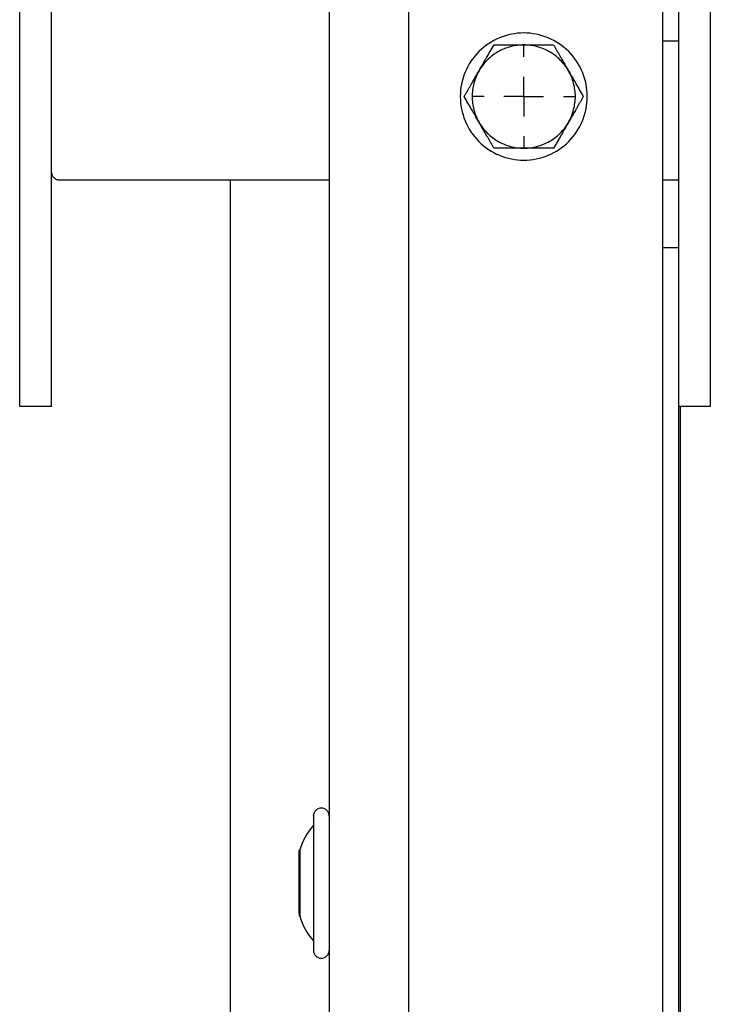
# Model space of a CAD drawing. Header units: millimetres. Extents: x -3787 to 418, y -511 to 3927.
# Tile 12 of 87: x -2426 to -2339, y 1585 to 1708. Entities that reach past the tile are written whole.
import ezdxf

# ---------------------------------------------------------------- set-up
doc = ezdxf.new("R2010")
doc.units = ezdxf.units.MM
doc.layers.add('FOND_DE_PLAN', color=7, linetype='Continuous')

# ---------------------------------------------------------------- blocks, each defined once
blk = doc.blocks.new('SW_CENTERMARKSYMBOL_2')
at = {"layer": 'FOND_DE_PLAN', "color": 0}
for p, q in [((0, 5), (0, 6.499)), ((0, 0), (0, 2.5)), ((-5, 0), (-6.499, 0)), ((0, 0), (-2.5, 0)), ((0, 0), (0, -2.5)), ((0, 0), (2.5, 0)), ((5, 0), (6.499, 0)), ((0, -5), (0, -6.499))]:
    blk.add_line(p, q, dxfattribs=at)

msp = doc.modelspace()

# ---------------------------------------------------------------- linework, layer by layer
at = {"color": 7, "linetype": 'Continuous', "lineweight": 25}
for p, q in [((-2386.58, 1745.81), (-2386.58, 914.44)), ((-2376.58, 7.81), (-2376.58, 1745.81)), ((-2344.58, 14.81), (-2344.58, 1742.81)), ((-2425.58, 1659.81), (-2425.58, 1729.81)), ((-2421.58, 1659.81), (-2421.58, 1729.81)), ((-2342.58, 1729.81), (-2342.58, 1679.81)), ((-2338.58, 1729.81), (-2338.58, 1659.81)), ((-2344.58, 1705.81), (-2342.58, 1705.81)), ((-2420.58, 1688.31), (-2386.58, 1688.31)), ((-2399.08, 1688.31), (-2399.08, 930.81)), ((-2344.58, 1688.31), (-2342.58, 1688.31)), ((-2344.58, 1679.81), (-2342.58, 1679.81)), ((-2342.58, 1679.81), (-2342.58, 927.81)), ((-2421.58, 1659.81), (-2425.58, 1659.81)), ((-2338.58, 1659.81), (-2342.58, 1659.81)), ((-2342.38, 1659.81), (-2342.38, 927.81)), ((-2390.27, 1603.94), (-2390.38, 1603.94)), ((-2390.38, 1595.99), (-2390.38, 1603.94)), ((-2390.27, 1603.94), (-2390.27, 1595.68)), ((-2390.38, 1595.99), (-2390.38, 1595.68)), ((-2390.38, 1595.68), (-2390.27, 1595.68)), ((-2388.58, 1592), (-2388.58, 1591.36))]:
    msp.add_line(p, q, dxfattribs=at)
for centre, radius, start, end in [((-2387.58, 1608.26), 1, 0, 180), ((-2383.25, 1602.15), 7.25, 137.4373, 165.6839), ((-2383.25, 1597.47), 7.25, 194.3161, 222.5737), ((-2387.58, 1591.36), 1, 180, 0)]:
    msp.add_arc(centre, radius, start, end, dxfattribs=at)
for points, knots in [([(-2362.08, 1706.81), (-2363.13, 1706.81), (-2364.17, 1706.6), (-2366.11, 1705.8), (-2367, 1705.21), (-2368.48, 1703.73), (-2369.07, 1702.84), (-2369.87, 1700.9), (-2370.08, 1699.86), (-2370.08, 1697.76), (-2369.87, 1696.72), (-2369.07, 1694.78), (-2368.48, 1693.89), (-2367, 1692.41), (-2366.11, 1691.82), (-2364.17, 1691.02), (-2363.13, 1690.81), (-2362.08, 1690.81)], [0, 0, 0, 0, 0.125, 0.125, 0.25, 0.25, 0.375, 0.375, 0.5, 0.5, 0.625, 0.625, 0.75, 0.75, 0.875, 0.875, 1, 1, 1, 1]), ([(-2362.08, 1690.81), (-2361.03, 1690.81), (-2359.99, 1691.02), (-2358.05, 1691.82), (-2357.16, 1692.41), (-2355.68, 1693.89), (-2355.09, 1694.78), (-2354.29, 1696.72), (-2354.08, 1697.76), (-2354.08, 1699.86), (-2354.29, 1700.9), (-2355.09, 1702.84), (-2355.68, 1703.73), (-2357.16, 1705.21), (-2358.05, 1705.8), (-2359.99, 1706.6), (-2361.03, 1706.81), (-2362.08, 1706.81)], [0, 0, 0, 0, 0.125, 0.125, 0.25, 0.25, 0.375, 0.375, 0.5, 0.5, 0.625, 0.625, 0.75, 0.75, 0.875, 0.875, 1, 1, 1, 1]), ([(-2362.08, 1705.31), (-2362.65, 1705.31), (-2363.22, 1705.23), (-2364.31, 1704.94), (-2364.84, 1704.72), (-2365.82, 1704.15), (-2366.28, 1703.81), (-2367.08, 1703), (-2367.43, 1702.55), (-2367.71, 1702.06)], [0, 0, 0, 0, 0.25, 0.25, 0.5, 0.5, 0.75, 0.75, 1, 1, 1, 1]), ([(-2367.71, 1702.06), (-2367.66, 1702.15), (-2367.55, 1702.33), (-2367.4, 1702.6), (-2367.21, 1702.92), (-2367, 1703.29), (-2366.69, 1703.83), (-2366.3, 1704.51), (-2365.99, 1705.04), (-2365.83, 1705.31)], [0, 0, 0, 0, 0.0819939, 0.1640323, 0.2465502, 0.3725409, 0.4997601, 0.744787, 1, 1, 1, 1]), ([(-2365.83, 1705.31), (-2365.71, 1705.31), (-2365.46, 1705.31), (-2365.08, 1705.31), (-2364.71, 1705.31), (-2364.34, 1705.31), (-2363.89, 1705.31), (-2363.34, 1705.31), (-2362.71, 1705.31), (-2362.29, 1705.31), (-2362.08, 1705.31)], [0, 0, 0, 0, 0.103638, 0.205104, 0.304738, 0.402919, 0.500067, 0.668868, 0.83439, 1, 1, 1, 1]), ([(-2356.45, 1702.06), (-2356.74, 1702.55), (-2357.08, 1703), (-2357.89, 1703.81), (-2358.34, 1704.15), (-2359.32, 1704.72), (-2359.85, 1704.94), (-2360.95, 1705.23), (-2361.51, 1705.31), (-2362.08, 1705.31)], [0, 0, 0, 0, 0.25, 0.25, 0.5, 0.5, 0.75, 0.75, 1, 1, 1, 1]), ([(-2362.08, 1705.31), (-2361.98, 1705.31), (-2361.77, 1705.31), (-2361.45, 1705.31), (-2361.08, 1705.31), (-2360.66, 1705.31), (-2360.03, 1705.31), (-2359.25, 1705.31), (-2358.64, 1705.31), (-2358.33, 1705.31)], [0, 0, 0, 0, 0.082341, 0.164728, 0.2476, 0.37415, 0.501946, 0.745918, 1, 1, 1, 1]), ([(-2358.33, 1705.31), (-2358.26, 1705.2), (-2358.14, 1704.98), (-2357.95, 1704.66), (-2357.77, 1704.34), (-2357.58, 1704.02), (-2357.36, 1703.63), (-2357.08, 1703.15), (-2356.77, 1702.61), (-2356.56, 1702.24), (-2356.45, 1702.06)], [0, 0, 0, 0, 0.103549, 0.20493, 0.304482, 0.402583, 0.499651, 0.668596, 0.834254, 1, 1, 1, 1]), ([(-2369.59, 1698.81), (-2369.52, 1698.92), (-2369.4, 1699.14), (-2369.21, 1699.46), (-2369.03, 1699.78), (-2368.84, 1700.1), (-2368.61, 1700.49), (-2368.34, 1700.96), (-2368.03, 1701.51), (-2367.82, 1701.88), (-2367.71, 1702.06)], [0, 0, 0, 0, 0.103549, 0.20493, 0.304482, 0.402583, 0.499651, 0.668596, 0.834254, 1, 1, 1, 1]), ([(-2367.71, 1702.06), (-2367.99, 1701.57), (-2368.21, 1701.04), (-2368.51, 1699.94), (-2368.58, 1699.38), (-2368.58, 1698.24), (-2368.51, 1697.67), (-2368.21, 1696.58), (-2367.99, 1696.05), (-2367.71, 1695.56)], [0, 0, 0, 0, 0.25, 0.25, 0.5, 0.5, 0.75, 0.75, 1, 1, 1, 1]), ([(-2356.45, 1695.56), (-2356.17, 1696.05), (-2355.95, 1696.58), (-2355.66, 1697.67), (-2355.58, 1698.24), (-2355.58, 1699.38), (-2355.66, 1699.94), (-2355.95, 1701.04), (-2356.17, 1701.57), (-2356.45, 1702.06)], [0, 0, 0, 0, 0.25, 0.25, 0.5, 0.5, 0.75, 0.75, 1, 1, 1, 1]), ([(-2356.45, 1702.06), (-2356.4, 1701.97), (-2356.3, 1701.79), (-2356.14, 1701.52), (-2355.95, 1701.2), (-2355.74, 1700.83), (-2355.43, 1700.29), (-2355.04, 1699.61), (-2354.73, 1699.08), (-2354.58, 1698.81)], [0, 0, 0, 0, 0.0819939, 0.1640323, 0.2465502, 0.3725408, 0.4997601, 0.744787, 1, 1, 1, 1]), ([(-2367.71, 1695.56), (-2367.76, 1695.65), (-2367.87, 1695.83), (-2368.02, 1696.1), (-2368.21, 1696.42), (-2368.42, 1696.79), (-2368.73, 1697.33), (-2369.12, 1698.01), (-2369.43, 1698.54), (-2369.59, 1698.81)], [0, 0, 0, 0, 0.081994, 0.164032, 0.24655, 0.372541, 0.49976, 0.744787, 1, 1, 1, 1]), ([(-2354.58, 1698.81), (-2354.64, 1698.7), (-2354.76, 1698.48), (-2354.95, 1698.16), (-2355.14, 1697.84), (-2355.32, 1697.52), (-2355.55, 1697.13), (-2355.82, 1696.65), (-2356.14, 1696.11), (-2356.35, 1695.74), (-2356.45, 1695.56)], [0, 0, 0, 0, 0.103549, 0.20493, 0.304482, 0.402583, 0.499651, 0.668596, 0.834254, 1, 1, 1, 1]), ([(-2365.83, 1692.31), (-2365.9, 1692.42), (-2366.02, 1692.64), (-2366.21, 1692.96), (-2366.39, 1693.28), (-2366.58, 1693.6), (-2366.81, 1693.99), (-2367.08, 1694.46), (-2367.39, 1695.01), (-2367.6, 1695.38), (-2367.71, 1695.56)], [0, 0, 0, 0, 0.103549, 0.20493, 0.304482, 0.402583, 0.499651, 0.668596, 0.834254, 1, 1, 1, 1]), ([(-2367.71, 1695.56), (-2367.43, 1695.07), (-2367.08, 1694.61), (-2366.28, 1693.81), (-2365.82, 1693.46), (-2364.84, 1692.9), (-2364.31, 1692.68), (-2363.22, 1692.38), (-2362.65, 1692.31), (-2362.08, 1692.31)], [0, 0, 0, 0, 0.25, 0.25, 0.5, 0.5, 0.75, 0.75, 1, 1, 1, 1]), ([(-2362.08, 1692.31), (-2361.51, 1692.31), (-2360.95, 1692.38), (-2359.85, 1692.68), (-2359.32, 1692.9), (-2358.34, 1693.46), (-2357.89, 1693.81), (-2357.08, 1694.61), (-2356.74, 1695.07), (-2356.45, 1695.56)], [0, 0, 0, 0, 0.25, 0.25, 0.5, 0.5, 0.75, 0.75, 1, 1, 1, 1]), ([(-2356.45, 1695.56), (-2356.5, 1695.47), (-2356.61, 1695.29), (-2356.76, 1695.02), (-2356.95, 1694.7), (-2357.16, 1694.33), (-2357.47, 1693.79), (-2357.87, 1693.11), (-2358.17, 1692.58), (-2358.33, 1692.31)], [0, 0, 0, 0, 0.081994, 0.164032, 0.24655, 0.372541, 0.49976, 0.744787, 1, 1, 1, 1]), ([(-2362.08, 1692.31), (-2362.19, 1692.31), (-2362.39, 1692.31), (-2362.71, 1692.31), (-2363.08, 1692.31), (-2363.5, 1692.31), (-2364.13, 1692.31), (-2364.91, 1692.31), (-2365.52, 1692.31), (-2365.83, 1692.31)], [0, 0, 0, 0, 0.082341, 0.164728, 0.2476, 0.37415, 0.501946, 0.745918, 1, 1, 1, 1]), ([(-2358.33, 1692.31), (-2358.45, 1692.31), (-2358.71, 1692.31), (-2359.08, 1692.31), (-2359.45, 1692.31), (-2359.82, 1692.31), (-2360.27, 1692.31), (-2360.82, 1692.31), (-2361.45, 1692.31), (-2361.87, 1692.31), (-2362.08, 1692.31)], [0, 0, 0, 0, 0.103638, 0.205104, 0.304738, 0.402919, 0.500067, 0.668868, 0.83439, 1, 1, 1, 1]), ([(-2421.58, 1689.31), (-2421.58, 1689.28), (-2421.58, 1689.21), (-2421.56, 1689.12), (-2421.54, 1689.03), (-2421.5, 1688.91), (-2421.42, 1688.76), (-2421.29, 1688.6), (-2421.13, 1688.47), (-2420.96, 1688.38), (-2420.77, 1688.32), (-2420.64, 1688.31), (-2420.58, 1688.31)], [0, 0, 0, 0, 0.060259, 0.120021, 0.179824, 0.240208, 0.369998, 0.50013, 0.629921, 0.760053, 0.879943, 1, 1, 1, 1]), ([(-2388.58, 1608.26), (-2388.58, 1608.26), (-2388.58, 1608.47), (-2388.58, 1607.72), (-2388.58, 1605.96), (-2388.58, 1603.11), (-2388.58, 1599.8), (-2388.58, 1596.5), (-2388.58, 1593.62), (-2388.58, 1592.54), (-2388.58, 1592)], [0, 0, 0, 0, 0.000324, 0.143135, 0.285946, 0.428757, 0.571567, 0.714378, 0.857189, 1, 1, 1, 1])]:
    msp.add_open_spline(points, degree=3, knots=knots, dxfattribs=at)

# ---------------------------------------------------------------- block references
at = {"layer": 'FOND_DE_PLAN'}
msp.add_blockref('SW_CENTERMARKSYMBOL_2', (-2362.08, 1698.81), dxfattribs=at)

doc.saveas('drawing.dxf')
